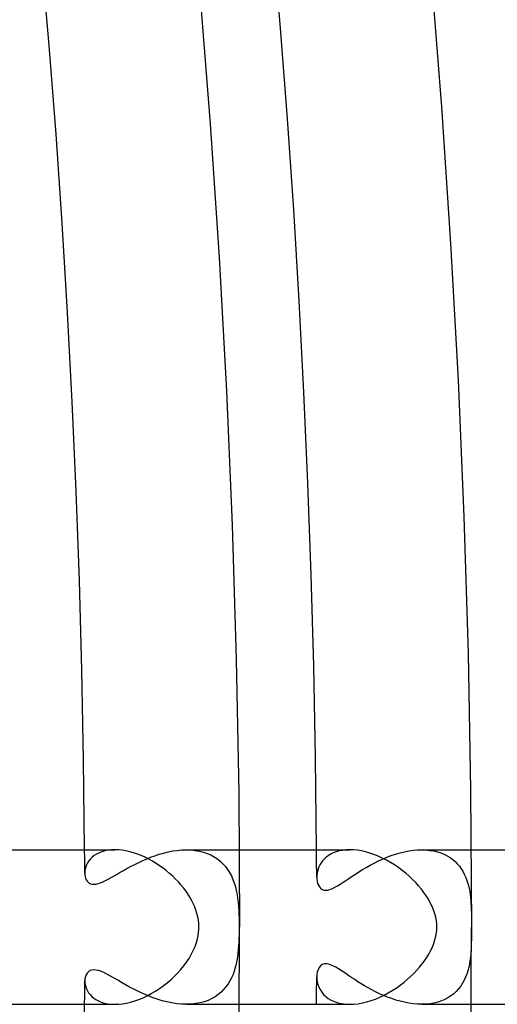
# Model space of a CAD drawing. Header units: millimetres. Extents: x -345 to 345, y -305 to 305.
# Tile 83 of 87: x 280 to 293, y -2 to 23. Entities that reach past the tile are written whole.
import ezdxf

# ---------------------------------------------------------------- set-up
doc = ezdxf.new("R2010")
doc.units = ezdxf.units.MM
doc.layers.add('HIDDEN', color=7, linetype='Continuous')
doc.layers.add('THICK', color=7, linetype='Continuous')

msp = doc.modelspace()

# ---------------------------------------------------------------- linework, layer by layer
at = {"layer": 'HIDDEN'}
for p, q in [((282.19, 1.807), (282.144, 1.762)), ((282.243, 1.849), (282.19, 1.807)), ((282.302, 1.887), (282.243, 1.849)), ((282.367, 1.92), (282.302, 1.887)), ((282.437, 1.948), (282.367, 1.92)), ((282.514, 1.97), (282.437, 1.948)), ((282.597, 1.987), (282.514, 1.97)), ((282.685, 1.997), (282.597, 1.987)), ((282.777, 2), (282.685, 1.997)), ((283.584, 1.76), (283.694, 1.805)), ((283.694, 1.805), (283.806, 1.846)), ((283.806, 1.846), (283.92, 1.884)), ((283.92, 1.884), (284.036, 1.917)), ((284.036, 1.917), (284.153, 1.945)), ((284.153, 1.945), (284.271, 1.969)), ((284.271, 1.969), (284.39, 1.986)), ((284.39, 1.986), (284.508, 1.996)), ((284.508, 1.996), (284.625, 2)), ((284.625, 2), (284.74, 1.996)), ((284.627, 2), (285.993, 2)), ((284.74, 1.996), (284.852, 1.985)), ((284.852, 1.985), (284.961, 1.967)), ((284.961, 1.967), (285.065, 1.94)), ((285.065, 1.94), (285.164, 1.907)), ((285.164, 1.907), (285.258, 1.866)), ((285.258, 1.866), (285.346, 1.818)), ((285.346, 1.818), (285.427, 1.764)), ((288.241, 1.806), (288.192, 1.761)), ((288.297, 1.848), (288.241, 1.806)), ((288.358, 1.885), (288.297, 1.848)), ((288.426, 1.918), (288.358, 1.885)), ((288.499, 1.947), (288.426, 1.918)), ((288.579, 1.969), (288.499, 1.947)), ((288.665, 1.986), (288.579, 1.969)), ((288.756, 1.996), (288.665, 1.986)), ((288.853, 2), (288.756, 1.996)), ((289.703, 1.761), (289.813, 1.807)), ((289.813, 1.807), (289.926, 1.85)), ((289.926, 1.85), (290.039, 1.888)), ((290.039, 1.888), (290.154, 1.921)), ((290.154, 1.921), (290.268, 1.949)), ((290.268, 1.949), (290.382, 1.971)), ((290.382, 1.971), (290.495, 1.987)), ((290.495, 1.987), (290.608, 1.997)), ((290.608, 1.997), (290.717, 2)), ((290.716, 2), (291.993, 2)), ((290.717, 2), (290.824, 1.997)), ((290.824, 1.997), (290.928, 1.986)), ((290.928, 1.986), (291.027, 1.97)), ((291.027, 1.97), (291.121, 1.947)), ((291.121, 1.947), (291.211, 1.918)), ((291.211, 1.918), (291.295, 1.883)), ((291.295, 1.883), (291.374, 1.843)), ((291.374, 1.843), (291.447, 1.798)), ((291.447, 1.798), (291.515, 1.748)), ((282.023, 1.556), (282.008, 1.501)), ((282.044, 1.61), (282.023, 1.556)), ((282.071, 1.662), (282.044, 1.61)), ((282.104, 1.713), (282.071, 1.662)), ((282.144, 1.762), (282.104, 1.713)), ((283.087, 1.515), (283.179, 1.565)), ((283.179, 1.565), (283.275, 1.615)), ((283.275, 1.615), (283.375, 1.665)), ((283.375, 1.665), (283.478, 1.714)), ((283.478, 1.714), (283.584, 1.76)), ((285.427, 1.764), (285.503, 1.704)), ((285.503, 1.704), (285.572, 1.638)), ((285.572, 1.638), (285.635, 1.567)), ((285.635, 1.567), (285.692, 1.49)), ((288.053, 1.557), (288.032, 1.503)), ((288.079, 1.611), (288.053, 1.557)), ((288.111, 1.663), (288.079, 1.611)), ((288.149, 1.713), (288.111, 1.663)), ((288.192, 1.761), (288.149, 1.713)), ((289.182, 1.488), (289.281, 1.546)), ((289.281, 1.546), (289.383, 1.603)), ((289.383, 1.603), (289.487, 1.658)), ((289.487, 1.658), (289.594, 1.711)), ((289.594, 1.711), (289.703, 1.761)), ((291.515, 1.748), (291.578, 1.694)), ((291.578, 1.694), (291.635, 1.637)), ((291.635, 1.637), (291.688, 1.575)), ((291.688, 1.575), (291.735, 1.51)), ((281.999, 1.447), (281.997, 1.395)), ((281.997, 1.395), (281.999, 1.348)), ((282.008, 1.501), (281.999, 1.447)), ((281.999, 1.348), (282.007, 1.304)), ((282.007, 1.304), (282.019, 1.263)), ((282.605, 1.24), (282.678, 1.28)), ((282.678, 1.28), (282.754, 1.324)), ((282.754, 1.324), (282.833, 1.37)), ((282.833, 1.37), (282.914, 1.417)), ((282.914, 1.417), (282.999, 1.465)), ((282.999, 1.465), (283.087, 1.515)), ((285.692, 1.49), (285.743, 1.409)), ((285.743, 1.409), (285.789, 1.324)), ((285.789, 1.324), (285.828, 1.234)), ((287.999, 1.343), (287.997, 1.292)), ((287.997, 1.292), (288, 1.234)), ((288.005, 1.396), (287.999, 1.343)), ((288.016, 1.449), (288.005, 1.396)), ((288.032, 1.503), (288.016, 1.449)), ((288.829, 1.26), (288.911, 1.315)), ((288.911, 1.315), (288.998, 1.372)), ((288.998, 1.372), (289.088, 1.429)), ((289.088, 1.429), (289.182, 1.488)), ((291.735, 1.51), (291.777, 1.443)), ((291.777, 1.443), (291.815, 1.373)), ((291.815, 1.373), (291.848, 1.301)), ((291.848, 1.301), (291.876, 1.228)), ((282.019, 1.263), (282.035, 1.225)), ((282.035, 1.225), (282.056, 1.192)), ((282.056, 1.192), (282.082, 1.163)), ((282.082, 1.163), (282.112, 1.139)), ((282.112, 1.139), (282.149, 1.121)), ((282.149, 1.121), (282.19, 1.11)), ((282.19, 1.11), (282.236, 1.107)), ((282.236, 1.107), (282.288, 1.112)), ((282.288, 1.112), (282.344, 1.124)), ((282.344, 1.124), (282.404, 1.144)), ((282.404, 1.144), (282.468, 1.171)), ((282.468, 1.171), (282.535, 1.203)), ((282.535, 1.203), (282.605, 1.24)), ((285.828, 1.234), (285.863, 1.141)), ((285.863, 1.141), (285.892, 1.044)), ((285.892, 1.044), (285.916, 0.945)), ((288, 1.234), (288.009, 1.18)), ((288.009, 1.18), (288.022, 1.129)), ((288.022, 1.129), (288.042, 1.081)), ((288.042, 1.081), (288.067, 1.038)), ((288.067, 1.038), (288.099, 1.003)), ((288.403, 0.997), (288.468, 1.029)), ((288.468, 1.029), (288.536, 1.068)), ((288.536, 1.068), (288.606, 1.112)), ((288.606, 1.112), (288.678, 1.159)), ((288.678, 1.159), (288.751, 1.208)), ((288.751, 1.208), (288.829, 1.26)), ((291.876, 1.228), (291.901, 1.154)), ((291.901, 1.154), (291.922, 1.078)), ((291.922, 1.078), (291.94, 1.002)), ((285.916, 0.945), (285.936, 0.844)), ((285.936, 0.844), (285.952, 0.741)), ((288.099, 1.003), (288.136, 0.975)), ((288.136, 0.975), (288.18, 0.958)), ((288.18, 0.958), (288.229, 0.952)), ((288.229, 0.952), (288.283, 0.957)), ((288.283, 0.957), (288.341, 0.972)), ((288.341, 0.972), (288.403, 0.997)), ((291.94, 1.002), (291.955, 0.926)), ((291.955, 0.926), (291.966, 0.848)), ((291.966, 0.848), (291.976, 0.769)), ((291.976, 0.769), (291.984, 0.69)), ((285.952, 0.741), (285.964, 0.636)), ((285.964, 0.636), (285.974, 0.53)), ((285.974, 0.53), (285.98, 0.423)), ((291.984, 0.69), (291.989, 0.61)), ((291.989, 0.61), (291.993, 0.529)), ((291.993, 0.529), (291.996, 0.448)), ((285.98, 0.423), (285.985, 0.323)), ((285.985, 0.323), (285.988, 0.231)), ((291.996, 0.448), (291.998, 0.367)), ((291.998, 0.367), (291.999, 0.288)), ((291.999, 0.288), (292, 0.211)), ((285.988, 0.231), (285.989, 0.146)), ((285.989, 0.146), (285.99, 0.069)), ((285.99, 0.069), (285.99, 0)), ((285.99, 0), (285.99, -0.065)), ((292, 0.211), (292, 0.138)), ((292, 0.138), (292, 0.068)), ((292, 0.068), (292, 0)), ((292, 0), (292, -0.073)), ((285.988, -0.214), (285.986, -0.298)), ((285.989, -0.136), (285.988, -0.214)), ((285.99, -0.065), (285.989, -0.136)), ((292, -0.231), (291.999, -0.318)), ((292, -0.073), (292, -0.149)), ((292, -0.149), (292, -0.231)), ((285.977, -0.487), (285.969, -0.584)), ((285.982, -0.389), (285.977, -0.487)), ((285.986, -0.298), (285.982, -0.389)), ((291.994, -0.506), (291.99, -0.6)), ((291.997, -0.411), (291.994, -0.506)), ((291.999, -0.318), (291.997, -0.411)), ((285.959, -0.681), (285.947, -0.776)), ((285.969, -0.584), (285.959, -0.681)), ((291.983, -0.693), (291.974, -0.784)), ((291.99, -0.6), (291.983, -0.693)), ((285.913, -0.961), (285.89, -1.051)), ((285.932, -0.869), (285.913, -0.961)), ((285.947, -0.776), (285.932, -0.869)), ((288.095, -1.006), (288.059, -1.051)), ((288.14, -0.973), (288.095, -1.006)), ((288.195, -0.955), (288.14, -0.973)), ((288.259, -0.953), (288.195, -0.955)), ((288.332, -0.969), (288.259, -0.953)), ((288.411, -1), (288.332, -0.969)), ((288.49, -1.041), (288.411, -1)), ((291.948, -0.961), (291.93, -1.048)), ((291.963, -0.873), (291.948, -0.961)), ((291.974, -0.784), (291.963, -0.873)), ((282.031, -1.234), (282.012, -1.282)), ((282.057, -1.191), (282.031, -1.234)), ((282.089, -1.156), (282.057, -1.191)), ((282.129, -1.129), (282.089, -1.156)), ((282.177, -1.112), (282.129, -1.129)), ((282.232, -1.107), (282.177, -1.112)), ((282.292, -1.112), (282.232, -1.107)), ((282.359, -1.129), (282.292, -1.112)), ((282.43, -1.155), (282.359, -1.129)), ((282.504, -1.188), (282.43, -1.155)), ((282.583, -1.228), (282.504, -1.188)), ((282.666, -1.273), (282.583, -1.228)), ((282.754, -1.324), (282.666, -1.273)), ((285.832, -1.226), (285.795, -1.311)), ((285.863, -1.139), (285.832, -1.226)), ((285.89, -1.051), (285.863, -1.139)), ((288.001, -1.226), (287.997, -1.292)), ((288.012, -1.164), (288.001, -1.226)), ((288.031, -1.104), (288.012, -1.164)), ((288.059, -1.051), (288.031, -1.104)), ((288.565, -1.086), (288.49, -1.041)), ((288.632, -1.129), (288.565, -1.086)), ((288.695, -1.17), (288.632, -1.129)), ((288.761, -1.215), (288.695, -1.17)), ((288.832, -1.262), (288.761, -1.215)), ((288.905, -1.311), (288.832, -1.262)), ((291.88, -1.217), (291.849, -1.299)), ((291.907, -1.133), (291.88, -1.217)), ((291.93, -1.048), (291.907, -1.133)), ((282.001, -1.337), (281.997, -1.395)), ((281.997, -1.395), (281.999, -1.444)), ((281.999, -1.444), (282.007, -1.495)), ((282.012, -1.282), (282.001, -1.337)), ((282.007, -1.495), (282.02, -1.547)), ((282.848, -1.378), (282.754, -1.324)), ((282.946, -1.435), (282.848, -1.378)), ((283.049, -1.494), (282.946, -1.435)), ((283.157, -1.553), (283.049, -1.494)), ((285.705, -1.472), (285.65, -1.548)), ((285.753, -1.393), (285.705, -1.472)), ((285.795, -1.311), (285.753, -1.393)), ((287.997, -1.292), (288, -1.356)), ((288, -1.356), (288.01, -1.422)), ((288.01, -1.422), (288.027, -1.488)), ((288.027, -1.488), (288.052, -1.555)), ((288.983, -1.362), (288.905, -1.311)), ((289.064, -1.414), (288.983, -1.362)), ((289.149, -1.467), (289.064, -1.414)), ((289.237, -1.52), (289.149, -1.467)), ((289.329, -1.574), (289.237, -1.52)), ((291.77, -1.456), (291.722, -1.53)), ((291.812, -1.379), (291.77, -1.456)), ((291.849, -1.299), (291.812, -1.379)), ((282.02, -1.547), (282.039, -1.598)), ((282.039, -1.598), (282.064, -1.65)), ((282.064, -1.65), (282.095, -1.7)), ((282.095, -1.7), (282.133, -1.749)), ((282.133, -1.749), (282.177, -1.795)), ((283.269, -1.612), (283.157, -1.553)), ((283.383, -1.669), (283.269, -1.612)), ((283.501, -1.724), (283.383, -1.669)), ((283.622, -1.776), (283.501, -1.724)), ((283.744, -1.824), (283.622, -1.776)), ((285.449, -1.748), (285.368, -1.804)), ((285.522, -1.686), (285.449, -1.748)), ((285.59, -1.619), (285.522, -1.686)), ((285.65, -1.548), (285.59, -1.619)), ((288.052, -1.555), (288.085, -1.62)), ((288.085, -1.62), (288.126, -1.684)), ((288.126, -1.684), (288.175, -1.743)), ((288.175, -1.743), (288.233, -1.799)), ((289.424, -1.626), (289.329, -1.574)), ((289.522, -1.676), (289.424, -1.626)), ((289.623, -1.725), (289.522, -1.676)), ((289.726, -1.771), (289.623, -1.725)), ((289.831, -1.814), (289.726, -1.771)), ((291.471, -1.782), (291.394, -1.831)), ((291.542, -1.726), (291.471, -1.782)), ((291.608, -1.665), (291.542, -1.726)), ((291.668, -1.6), (291.608, -1.665)), ((291.722, -1.53), (291.668, -1.6)), ((282.177, -1.795), (282.229, -1.838)), ((282.229, -1.838), (282.286, -1.878)), ((282.286, -1.878), (282.351, -1.913)), ((282.351, -1.913), (282.423, -1.943)), ((282.423, -1.943), (282.501, -1.967)), ((282.501, -1.967), (282.587, -1.985)), ((282.587, -1.985), (282.678, -1.996)), ((282.678, -1.996), (282.775, -2)), ((283.869, -1.868), (283.744, -1.824)), ((283.995, -1.906), (283.869, -1.868)), ((284.122, -1.939), (283.995, -1.906)), ((284.249, -1.965), (284.122, -1.939)), ((284.377, -1.984), (284.249, -1.965)), ((284.503, -1.996), (284.377, -1.984)), ((284.627, -2), (284.503, -1.996)), ((284.748, -1.996), (284.627, -2)), ((284.627, -2), (285.993, -2)), ((284.866, -1.983), (284.748, -1.996)), ((284.979, -1.963), (284.866, -1.983)), ((285.086, -1.934), (284.979, -1.963)), ((285.186, -1.898), (285.086, -1.934)), ((285.281, -1.854), (285.186, -1.898)), ((285.368, -1.804), (285.281, -1.854)), ((288.233, -1.799), (288.298, -1.849)), ((288.298, -1.849), (288.372, -1.893)), ((288.372, -1.893), (288.454, -1.93)), ((288.454, -1.93), (288.544, -1.96)), ((288.544, -1.96), (288.641, -1.982)), ((288.641, -1.982), (288.744, -1.995)), ((288.744, -1.995), (288.854, -2)), ((289.938, -1.854), (289.831, -1.814)), ((290.047, -1.89), (289.938, -1.854)), ((290.157, -1.922), (290.047, -1.89)), ((290.268, -1.949), (290.157, -1.922)), ((290.38, -1.971), (290.268, -1.949)), ((290.492, -1.987), (290.38, -1.971)), ((290.604, -1.997), (290.492, -1.987)), ((290.714, -2), (290.604, -1.997)), ((290.823, -1.997), (290.714, -2)), ((290.716, -2), (291.993, -2)), ((290.929, -1.986), (290.823, -1.997)), ((291.031, -1.969), (290.929, -1.986)), ((291.129, -1.945), (291.031, -1.969)), ((291.222, -1.914), (291.129, -1.945)), ((291.311, -1.876), (291.222, -1.914)), ((291.394, -1.831), (291.311, -1.876))]:
    msp.add_line(p, q, dxfattribs=at)
for radius, start, end in [(282, 0.28338, 0.40634), (288, 0.25703, 0.39792), (282, 359.59366, 359.71662), (288, 359.60208, 359.74297)]:
    msp.add_arc((0, 0), radius, start, end, dxfattribs=at)
at = {"layer": 'THICK'}
for p, q in [((290.948, 24.763), (291.227, 21.232)), ((284.97, 24.254), (285.243, 20.796)), ((291.227, 21.232), (291.463, 17.699)), ((285.243, 20.796), (285.474, 17.335)), ((291.463, 17.699), (291.656, 14.162)), ((285.474, 17.335), (285.663, 13.871)), ((291.656, 14.162), (291.807, 10.623)), ((285.663, 13.871), (285.811, 10.405)), ((291.807, 10.623), (291.914, 7.083)), ((285.811, 10.405), (285.916, 6.938)), ((285.916, 6.938), (285.979, 3.469)), ((291.914, 7.083), (291.979, 3.542)), ((285.979, 3.469), (286, 0)), ((291.979, 3.542), (292, 0)), ((279.993, 2), (282.777, 2)), ((282.868, 1.997), (282.777, 2)), ((282.963, 1.987), (282.868, 1.997)), ((283.06, 1.972), (282.963, 1.987)), ((283.159, 1.95), (283.06, 1.972)), ((283.258, 1.922), (283.159, 1.95)), ((283.358, 1.889), (283.258, 1.922)), ((283.457, 1.85), (283.358, 1.889)), ((283.556, 1.806), (283.457, 1.85)), ((283.653, 1.758), (283.556, 1.806)), ((285.993, 2), (288.853, 2)), ((288.95, 1.997), (288.853, 2)), ((289.051, 1.987), (288.95, 1.997)), ((289.155, 1.969), (289.051, 1.987)), ((289.261, 1.946), (289.155, 1.969)), ((289.369, 1.915), (289.261, 1.946)), ((289.477, 1.878), (289.369, 1.915)), ((289.586, 1.835), (289.477, 1.878)), ((289.694, 1.786), (289.586, 1.835)), ((289.801, 1.732), (289.694, 1.786)), ((291.993, 2), (294.932, 2)), ((283.748, 1.706), (283.653, 1.758)), ((283.842, 1.649), (283.748, 1.706)), ((283.934, 1.588), (283.842, 1.649)), ((284.023, 1.525), (283.934, 1.588)), ((289.906, 1.673), (289.801, 1.732)), ((290.009, 1.609), (289.906, 1.673)), ((290.11, 1.54), (290.009, 1.609)), ((290.208, 1.467), (290.11, 1.54)), ((284.109, 1.458), (284.023, 1.525)), ((284.192, 1.389), (284.109, 1.458)), ((284.271, 1.318), (284.192, 1.389)), ((284.347, 1.244), (284.271, 1.318)), ((290.302, 1.392), (290.208, 1.467)), ((290.392, 1.314), (290.302, 1.392)), ((290.478, 1.233), (290.392, 1.314)), ((284.418, 1.17), (284.347, 1.244)), ((284.486, 1.093), (284.418, 1.17)), ((284.55, 1.015), (284.486, 1.093)), ((290.558, 1.151), (290.478, 1.233)), ((290.634, 1.067), (290.558, 1.151)), ((290.705, 0.981), (290.634, 1.067)), ((284.609, 0.937), (284.55, 1.015)), ((284.664, 0.857), (284.609, 0.937)), ((284.715, 0.776), (284.664, 0.857)), ((284.762, 0.693), (284.715, 0.776)), ((290.771, 0.895), (290.705, 0.981)), ((290.831, 0.808), (290.771, 0.895)), ((290.887, 0.72), (290.831, 0.808)), ((284.804, 0.61), (284.762, 0.693)), ((284.841, 0.525), (284.804, 0.61)), ((284.873, 0.44), (284.841, 0.525)), ((290.937, 0.629), (290.887, 0.72)), ((290.982, 0.536), (290.937, 0.629)), ((291.021, 0.442), (290.982, 0.536)), ((284.9, 0.354), (284.873, 0.44)), ((284.921, 0.267), (284.9, 0.354)), ((284.937, 0.179), (284.921, 0.267)), ((291.053, 0.346), (291.021, 0.442)), ((291.077, 0.254), (291.053, 0.346)), ((284.946, 0.09), (284.937, 0.179)), ((284.949, 0), (284.946, 0.09)), ((284.948, -0.066), (284.949, 0)), ((291.093, 0.165), (291.077, 0.254)), ((291.102, 0.081), (291.093, 0.165)), ((291.101, -0.092), (291.105, 0)), ((291.105, 0), (291.102, 0.081)), ((284.912, -0.308), (284.93, -0.22)), ((284.93, -0.22), (284.942, -0.139)), ((284.942, -0.139), (284.948, -0.066)), ((291.073, -0.273), (291.09, -0.183)), ((291.09, -0.183), (291.101, -0.092)), ((284.804, -0.609), (284.849, -0.506)), ((284.849, -0.506), (284.885, -0.403)), ((284.885, -0.403), (284.912, -0.308)), ((290.984, -0.534), (291.019, -0.448)), ((291.019, -0.448), (291.049, -0.361)), ((291.049, -0.361), (291.073, -0.273)), ((284.694, -0.811), (284.752, -0.711)), ((284.752, -0.711), (284.804, -0.609)), ((290.844, -0.788), (290.896, -0.704)), ((290.896, -0.704), (290.943, -0.619)), ((290.943, -0.619), (290.984, -0.534)), ((284.48, -1.1), (284.557, -1.006)), ((284.557, -1.006), (284.628, -0.91)), ((284.628, -0.91), (284.694, -0.811)), ((290.659, -1.038), (290.726, -0.956)), ((290.726, -0.956), (290.787, -0.872)), ((290.787, -0.872), (290.844, -0.788)), ((284.31, -1.28), (284.397, -1.192)), ((284.397, -1.192), (284.48, -1.1)), ((290.428, -1.281), (290.51, -1.201)), ((290.51, -1.201), (290.587, -1.12)), ((290.587, -1.12), (290.659, -1.038)), ((283.926, -1.594), (284.027, -1.522)), ((284.027, -1.522), (284.125, -1.446)), ((284.125, -1.446), (284.219, -1.365)), ((284.219, -1.365), (284.31, -1.28)), ((290.055, -1.578), (290.154, -1.508)), ((290.154, -1.508), (290.25, -1.435)), ((290.25, -1.435), (290.341, -1.359)), ((290.341, -1.359), (290.428, -1.281)), ((283.504, -1.83), (283.612, -1.779)), ((283.612, -1.779), (283.718, -1.723)), ((283.718, -1.723), (283.823, -1.661)), ((283.823, -1.661), (283.926, -1.594)), ((289.629, -1.816), (289.74, -1.764)), ((289.74, -1.764), (289.847, -1.707)), ((289.847, -1.707), (289.953, -1.645)), ((289.953, -1.645), (290.055, -1.578)), ((279.993, -2), (282.777, -2)), ((282.775, -2), (282.871, -1.997)), ((282.871, -1.997), (282.972, -1.986)), ((282.972, -1.986), (283.075, -1.969)), ((283.075, -1.969), (283.18, -1.944)), ((283.18, -1.944), (283.288, -1.913)), ((283.288, -1.913), (283.396, -1.874)), ((283.396, -1.874), (283.504, -1.83)), ((285.993, -2), (288.853, -2)), ((288.854, -2), (288.96, -1.996)), ((288.96, -1.996), (289.069, -1.984)), ((289.069, -1.984), (289.18, -1.964)), ((289.18, -1.964), (289.293, -1.937)), ((289.293, -1.937), (289.405, -1.904)), ((289.405, -1.904), (289.518, -1.863)), ((289.518, -1.863), (289.629, -1.816)), ((291.993, -2), (294.932, -2))]:
    msp.add_line(p, q, dxfattribs=at)
for radius, start, end in [(305, 0.37506, 59.62491), (301, 0.38073, 59.6193), (298, 0.11127, 59.88876), (294, 0.38978, 59.61024), (288, 0.39792, 59.60211), (282, 0.40634, 59.59363), (292, 179.99998, 0), (286, 179.99998, 0), (298, 300.11124, 359.88873), (282, 300.40637, 359.59366), (294, 300.38976, 359.61022), (305, 300.37509, 359.62494)]:
    msp.add_arc((0, 0), radius, start, end, dxfattribs=at)

doc.saveas('drawing.dxf')
